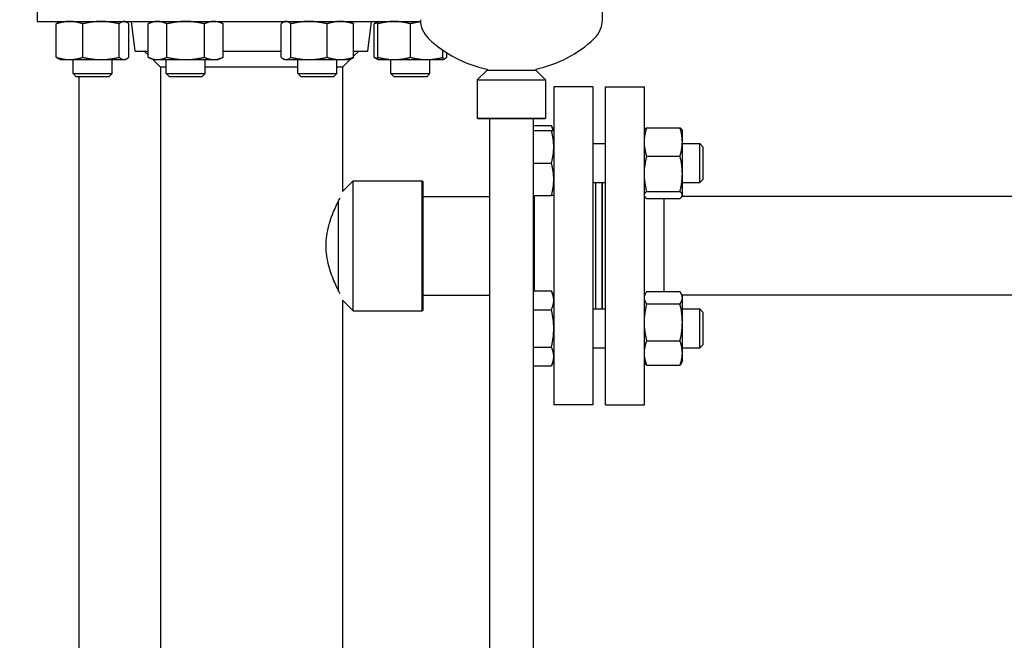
# Model space of a CAD drawing. Header units: inches. Extents: x 18 to 846, y -67 to 561.
# Tile 46 of 256: x 66 to 85, y 236 to 248. Entities that reach past the tile are written whole.
import ezdxf

# ---------------------------------------------------------------- set-up
doc = ezdxf.new("R2010")
doc.units = ezdxf.units.IN
doc.header["$LTSCALE"] = 24
doc.header["$MEASUREMENT"] = 0
doc.layers.add('Dimension (ANSI)', color=7, linetype='Continuous', lineweight=25)
doc.layers.add('Visible (ANSI)', color=7, linetype='Continuous', lineweight=30)
doc.styles.add('Note Text (ANSI)', font='tahoma.ttf')
doc.dimstyles.new('SB Fraction-16 (ANSI)', dxfattribs={"dimscale": 24, "dimtxt": 0.125, "dimasz": 0.098425, "dimexe": 0.125, "dimexo": 0.0625, "dimgap": 0.031496, "dimtad": 0, "dimtih": 1, "dimtoh": 1, "dimdec": 4, "dimrnd": 1e-08, "dimzin": 0, "dimdsep": 46, "dimlunit": 5, "dimtxsty": 'Note Text (ANSI)', "dimcen": 0.09, "dimdle": 0.393701, "dimclrd": 256, "dimclre": 256, "dimclrt": 256, "dimadec": 0, "dimazin": 3, "dimtfac": 0.96, "dimtofl": 0, "dimtmove": 0, "dimatfit": 3, "dimfxl": 1, "dimfrac": 2, "dimtolj": 1, "dimtzin": 12, "dimlwd": -1, "dimlwe": -1, "dimarcsym": 0})

# ---------------------------------------------------------------- blocks, each defined once
blk = doc.blocks.new('*D15')
at = {"layer": 'Defpoints', "color": 0, "transparency": 16777216}
for p in [(115.819, 378.668), (40.586, 88.956), (79.694, 88.956)]:
    blk.add_point(p, dxfattribs=at)
at = {"layer": 'Dimension (ANSI)', "transparency": 16777216}
for p, q in [((114.319, 378.668), (37.586, 378.668)), ((40.586, 376.306), (40.586, 240.462)), ((40.586, 91.318), (40.586, 235.162)), ((78.194, 88.956), (37.586, 88.956))]:
    blk.add_line(p, q, dxfattribs=at)
for points in [[(40.193, 376.306), (40.98, 376.306), (40.586, 378.668)], [(40.193, 91.318), (40.98, 91.318), (40.586, 88.956)]]:
    blk.add_solid(points, dxfattribs=at)
at = {"layer": 'Dimension (ANSI)', "transparency": 16777216, "insert": (31.446, 239.706), "char_height": 3, "attachment_point": 1, "style": 'Note Text (ANSI)'}
blk.add_mtext('\\A1;289 11/16', dxfattribs=at)

msp = doc.modelspace()

# ---------------------------------------------------------------- linework, layer by layer
at = {"layer": 'Visible (ANSI)'}
for p, q in [((66.38986, 249.10786), (66.38986, 248.04786)), ((77.2645, 248.08227), (77.2645, 248.38038)), ((66.38986, 248.04786), (73.76568, 248.04786)), ((66.75972, 247.35895), (66.75972, 248.00278)), ((66.83182, 248.04786), (66.80977, 248.03758)), ((67.27003, 247.35895), (67.27003, 248.00278)), ((67.96713, 247.35895), (67.96713, 248.00278)), ((68.08182, 248.04786), (68.10387, 248.03758)), ((68.15392, 247.35895), (68.15392, 248.00278)), ((68.27485, 247.47786), (68.20486, 248.04786)), ((68.62318, 248.04786), (68.52649, 248.00278)), ((68.52649, 247.35895), (68.52649, 248.00278)), ((68.88734, 247.35895), (68.88734, 248.00278)), ((69.60902, 247.35895), (69.60902, 248.00278)), ((69.87318, 248.04786), (69.96987, 248.00278)), ((69.96987, 247.35895), (69.96987, 248.00278)), ((71.08445, 247.35895), (71.08445, 248.00278)), ((71.15654, 248.04786), (71.1345, 248.03758)), ((71.27123, 247.35895), (71.27123, 248.00278)), ((71.96833, 247.35895), (71.96833, 248.00278)), ((72.40654, 248.04786), (72.42859, 248.03758)), ((72.47864, 247.35895), (72.47864, 248.00278)), ((72.75487, 247.47786), (72.82486, 248.04786)), ((72.87581, 247.35895), (72.87581, 248.00278)), ((72.9479, 248.04786), (72.92586, 248.03758)), ((72.9479, 247.35895), (72.9479, 248.00278)), ((73.5729, 247.35895), (73.5729, 248.00278)), ((68.27485, 247.47786), (68.52649, 247.47786)), ((68.52649, 247.40373), (68.45236, 247.47786)), ((69.96987, 247.47786), (71.08445, 247.47786)), ((72.47864, 247.47786), (72.75487, 247.47786)), ((72.47864, 247.37914), (72.57736, 247.47786)), ((74.1979, 247.35895), (74.1979, 247.49391)), ((74.27, 247.35895), (74.27, 247.446)), ((66.83182, 247.31386), (66.80977, 247.32415)), ((66.83182, 247.31386), (67.01488, 247.31386)), ((67.01488, 247.31386), (67.61858, 247.31386)), ((67.08182, 247.04536), (67.08182, 247.31386)), ((67.61858, 247.31386), (68.06052, 247.31386)), ((67.83182, 247.04536), (67.83182, 247.31386)), ((68.06052, 247.31386), (68.08182, 247.31386)), ((68.08182, 247.31386), (68.10387, 247.32415)), ((68.62318, 247.31386), (68.52649, 247.35895)), ((68.76486, 247.16536), (68.6104, 247.31982)), ((68.62318, 247.31386), (68.70691, 247.31386)), ((68.70691, 247.31386), (69.24818, 247.31386)), ((68.87318, 247.04536), (68.87318, 247.31386)), ((69.24818, 247.31386), (69.78945, 247.31386)), ((69.62318, 247.04536), (69.62318, 247.31386)), ((69.78945, 247.31386), (69.87318, 247.31386)), ((69.87318, 247.31386), (69.96987, 247.35895)), ((71.15654, 247.31386), (71.1345, 247.32415)), ((71.15654, 247.31386), (71.17784, 247.31386)), ((71.17784, 247.31386), (71.61978, 247.31386)), ((71.40654, 247.04536), (71.40654, 247.31386)), ((71.61978, 247.31386), (72.22349, 247.31386)), ((72.15654, 247.04536), (72.15654, 247.31386)), ((72.22349, 247.31386), (72.40654, 247.31386)), ((72.26486, 247.16536), (72.41932, 247.31982)), ((72.40654, 247.31386), (72.42859, 247.32415)), ((72.9479, 247.31386), (72.92586, 247.32415)), ((72.9479, 247.31386), (73.2604, 247.31386)), ((73.1979, 247.04536), (73.1979, 247.31386)), ((73.2604, 247.31386), (73.8854, 247.31386)), ((73.8854, 247.31386), (74.1979, 247.31386)), ((73.9479, 247.04536), (73.9479, 247.31386)), ((74.1979, 247.31386), (74.21995, 247.32415)), ((67.08182, 247.04536), (67.83182, 247.04536)), ((67.14432, 246.98286), (67.08182, 247.04536)), ((67.76932, 246.98286), (67.83182, 247.04536)), ((68.76486, 247.16536), (68.76486, 216.88076)), ((68.87318, 247.16536), (68.76486, 247.16536)), ((68.87318, 247.04536), (69.62318, 247.04536)), ((68.93568, 246.98286), (68.87318, 247.04536)), ((69.56068, 246.98286), (69.62318, 247.04536)), ((71.40654, 247.16536), (69.62318, 247.16536)), ((71.40654, 247.04536), (72.15654, 247.04536)), ((71.46904, 246.98286), (71.40654, 247.04536)), ((72.09404, 246.98286), (72.15654, 247.04536)), ((72.26486, 247.16536), (72.15654, 247.16536)), ((72.26486, 247.16536), (72.26486, 244.77724)), ((73.1979, 247.04536), (73.9479, 247.04536)), ((73.2604, 246.98286), (73.1979, 247.04536)), ((73.8854, 246.98286), (73.9479, 247.04536)), ((75.04575, 247.11136), (74.85825, 246.92386)), ((75.04575, 247.13084), (75.04575, 247.11136)), ((75.04575, 247.11136), (75.98325, 247.11136)), ((75.98325, 247.13084), (75.98325, 247.11136)), ((75.98325, 247.11136), (76.17075, 246.92386)), ((67.76932, 246.98286), (67.14432, 246.98286)), ((67.19412, 246.98286), (67.19412, 163.2384)), ((69.56068, 246.98286), (68.93568, 246.98286)), ((72.09404, 246.98286), (71.46904, 246.98286)), ((73.8854, 246.98286), (73.2604, 246.98286)), ((74.85825, 246.92386), (76.17075, 246.92386)), ((74.85825, 246.92386), (74.85825, 246.18949)), ((76.17075, 246.92386), (76.17075, 246.18949)), ((76.32986, 246.79036), (76.32986, 240.67036)), ((77.07986, 246.79036), (76.32986, 246.79036)), ((77.07986, 246.79036), (77.07986, 240.67036)), ((77.32486, 240.67036), (77.32486, 246.79036)), ((77.32486, 246.79036), (78.07486, 246.79036)), ((78.07486, 240.67036), (78.07486, 246.79036)), ((74.85825, 246.18949), (76.17075, 246.18949)), ((74.87387, 246.17386), (74.85825, 246.18949)), ((76.15512, 246.17386), (74.87387, 246.17386)), ((75.09486, 246.17386), (75.09486, 216.93577)), ((75.93486, 246.17386), (75.93486, 216.93577)), ((76.15512, 246.17386), (76.17075, 246.18949)), ((75.93486, 246.04304), (76.28478, 246.04304)), ((75.93486, 245.94635), (76.28478, 245.94635)), ((76.32986, 245.94635), (76.28478, 246.04304)), ((78.07486, 245.95708), (78.0751, 245.95759)), ((78.11495, 246.00284), (78.75878, 246.00284)), ((78.80386, 245.94635), (78.79862, 245.95759)), ((78.80386, 245.72962), (78.80386, 245.94635)), ((77.07986, 245.69635), (77.32486, 245.69635)), ((78.80386, 245.11566), (78.80386, 245.72962)), ((78.80386, 245.69635), (79.13736, 245.69635)), ((79.13736, 244.94635), (79.13736, 245.69635)), ((79.19986, 245.63385), (79.13736, 245.69635)), ((79.19986, 245.63385), (79.19986, 245.00885)), ((75.93486, 245.32135), (76.28478, 245.32135)), ((78.11495, 245.4564), (78.75878, 245.4564)), ((72.26486, 244.77724), (72.46799, 244.98036)), ((72.46799, 242.48036), (72.46799, 244.98036)), ((72.46799, 244.98036), (73.79611, 244.98036)), ((73.79611, 242.48036), (73.79611, 244.98036)), ((73.81174, 244.96474), (73.79611, 244.98036)), ((73.81174, 244.96474), (73.81174, 242.49599)), ((77.07986, 244.94635), (77.32486, 244.94635)), ((77.13986, 242.51437), (77.13986, 244.94635)), ((77.25986, 242.51437), (77.25986, 244.94635)), ((77.26486, 242.51437), (77.26486, 244.94635)), ((78.80386, 244.70739), (78.80386, 245.11566)), ((78.80386, 244.94635), (79.13736, 244.94635)), ((79.19986, 245.00885), (79.13736, 244.94635)), ((78.11495, 244.77492), (78.75878, 244.77492)), ((72.18674, 242.87441), (72.18674, 244.58632)), ((73.81174, 244.68036), (75.09486, 244.68036)), ((75.93486, 244.69635), (76.28478, 244.69635)), ((75.93486, 244.68036), (75.94986, 244.68036)), ((75.94986, 244.69635), (75.94986, 242.86106)), ((78.07486, 244.68563), (78.0751, 244.68512)), ((78.11495, 244.63987), (78.75878, 244.63987)), ((78.45486, 242.84831), (78.45486, 244.63987)), ((102.45236, 244.68036), (78.79618, 244.68036)), ((78.80386, 244.69635), (78.79862, 244.68512)), ((78.80386, 244.69635), (78.80386, 244.70739)), ((75.93486, 242.86106), (76.28478, 242.86106)), ((76.32986, 242.76437), (76.28478, 242.86106)), ((72.26486, 242.68349), (72.46799, 242.48036)), ((72.26486, 242.68349), (72.26486, 222.73036)), ((73.81174, 242.78036), (75.09486, 242.78036)), ((78.07486, 242.7751), (78.08706, 242.80125)), ((78.11495, 242.84831), (78.75878, 242.84831)), ((78.80386, 242.76437), (78.78667, 242.80125)), ((95.85861, 242.78036), (78.79641, 242.78036)), ((78.80386, 242.72956), (78.80386, 242.76437)), ((78.80386, 242.25633), (78.80386, 242.72956)), ((72.46799, 242.48036), (73.79611, 242.48036)), ((73.81174, 242.49599), (73.79611, 242.48036)), ((75.93486, 242.50022), (76.28478, 242.50022)), ((77.07986, 242.51437), (77.32486, 242.51437)), ((78.11495, 242.6108), (78.75878, 242.6108)), ((78.80386, 242.51437), (79.13736, 242.51437)), ((79.13736, 241.76437), (79.13736, 242.51437)), ((79.19986, 242.45187), (79.13736, 242.51437)), ((79.19986, 242.45187), (79.19986, 241.82687)), ((78.80386, 241.66615), (78.80386, 242.25633)), ((75.93486, 241.77853), (76.28478, 241.77853)), ((77.07986, 241.76437), (77.32486, 241.76437)), ((78.11495, 241.90186), (78.75878, 241.90186)), ((78.80386, 241.76437), (79.13736, 241.76437)), ((79.19986, 241.82687), (79.13736, 241.76437)), ((78.80386, 241.51437), (78.80386, 241.66615)), ((75.93486, 241.41769), (76.28478, 241.41769)), ((76.32986, 241.51437), (76.28478, 241.41769)), ((78.07486, 241.50365), (78.08706, 241.4775)), ((78.11495, 241.43043), (78.75878, 241.43043)), ((78.80386, 241.51437), (78.78667, 241.4775)), ((77.07986, 240.67036), (76.32986, 240.67036)), ((77.32486, 240.67036), (78.07486, 240.67036))]:
    msp.add_line(p, q, dxfattribs=at)
for centre, radius, start, end in [((74.2645, 248.08227), 0.5, 180, 226.444163), ((76.7645, 248.08227), 0.5, 313.555837, 0), ((75.5145, 249.39693), 2.31406, 226.444163, 258.312958), ((75.5145, 249.39693), 2.31406, 281.687042, 313.555837)]:
    msp.add_arc(centre, radius, start, end, dxfattribs=at)
for points, weights in [([(67.01488, 248.04786), (66.89646, 248.04786), (66.75972, 248.00278)], [1, 1.0379548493, 1]), ([(66.75972, 248.00278), (66.78611, 248.02655), (66.80977, 248.03758)], [1, 1.01965956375, 1.01895290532]), ([(67.27003, 248.00278), (67.1333, 248.04786), (67.01488, 248.04786)], [1, 1.0379548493, 1]), ([(67.61858, 248.04786), (67.45682, 248.04786), (67.27003, 248.00278)], [1, 1.0379548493, 1]), ([(67.96713, 248.00278), (67.78034, 248.04786), (67.61858, 248.04786)], [1, 1.0379548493, 1]), ([(68.06052, 248.04786), (68.01718, 248.04786), (67.96713, 248.00278)], [1, 1.0379548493, 1]), ([(68.15392, 248.00278), (68.10387, 248.04786), (68.06052, 248.04786)], [1, 1.0379548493, 1]), ([(68.70691, 248.04786), (68.62318, 248.04786), (68.52649, 248.00278)], [1, 1.0379548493, 1]), ([(68.88734, 248.00278), (68.79065, 248.04786), (68.70691, 248.04786)], [1, 1.0379548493, 1]), ([(69.24818, 248.04786), (69.08071, 248.04786), (68.88734, 248.00278)], [1, 1.0379548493, 1]), ([(69.60902, 248.00278), (69.41565, 248.04786), (69.24818, 248.04786)], [1, 1.0379548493, 1]), ([(69.78945, 248.04786), (69.70571, 248.04786), (69.60902, 248.00278)], [1, 1.0379548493, 1]), ([(69.96987, 248.00278), (69.87318, 248.04786), (69.78945, 248.04786)], [1, 1.0379548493, 1]), ([(71.17784, 248.04786), (71.1345, 248.04786), (71.08445, 248.00278)], [1, 1.0379548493, 1]), ([(71.27123, 248.00278), (71.22118, 248.04786), (71.17784, 248.04786)], [1, 1.0379548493, 1]), ([(71.61978, 248.04786), (71.45802, 248.04786), (71.27123, 248.00278)], [1, 1.0379548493, 1]), ([(71.96833, 248.00278), (71.78154, 248.04786), (71.61978, 248.04786)], [1, 1.0379548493, 1]), ([(72.22349, 248.04786), (72.10507, 248.04786), (71.96833, 248.00278)], [1, 1.0379548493, 1]), ([(72.47864, 248.00278), (72.3419, 248.04786), (72.22349, 248.04786)], [1, 1.0379548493, 1]), ([(72.42859, 248.03758), (72.45225, 248.02655), (72.47864, 248.00278)], [1.01895290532, 1.01965956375, 1]), ([(72.87581, 248.00278), (72.9022, 248.02655), (72.92586, 248.03758)], [1, 1.01965956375, 1.01895290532]), ([(72.9479, 248.02385), (72.91302, 248.01505), (72.87581, 248.00278)], [1.01477953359, 1.01005189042, 1]), ([(72.9479, 248.00278), (72.9479, 248.04786), (72.9479, 248.04786)], [1, 1.0379548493, 1]), ([(73.2604, 248.04786), (73.11537, 248.04786), (72.9479, 248.00278)], [1, 1.0379548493, 1]), ([(73.5729, 248.00278), (73.40543, 248.04786), (73.2604, 248.04786)], [1, 1.0379548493, 1]), ([(73.76621, 248.04088), (73.67536, 248.03036), (73.5729, 248.00278)], [1.01817354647, 1.02288325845, 1]), ([(66.80977, 247.32415), (66.78611, 247.33518), (66.75972, 247.35895)], [1.01895290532, 1.01965956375, 1]), ([(66.75972, 247.35895), (66.89646, 247.31386), (67.01488, 247.31386)], [1, 1.0379548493, 1]), ([(67.01488, 247.31386), (67.1333, 247.31386), (67.27003, 247.35895)], [1, 1.0379548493, 1]), ([(67.27003, 247.35895), (67.45682, 247.31386), (67.61858, 247.31386)], [1, 1.0379548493, 1]), ([(67.61858, 247.31386), (67.78034, 247.31386), (67.96713, 247.35895)], [1, 1.0379548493, 1]), ([(67.96713, 247.35895), (68.01718, 247.31386), (68.06052, 247.31386)], [1, 1.0379548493, 1]), ([(68.06052, 247.31386), (68.10387, 247.31386), (68.15392, 247.35895)], [1, 1.0379548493, 1]), ([(68.52649, 247.35895), (68.62318, 247.31386), (68.70691, 247.31386)], [1, 1.0379548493, 1]), ([(68.70691, 247.31386), (68.79065, 247.31386), (68.88734, 247.35895)], [1, 1.0379548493, 1]), ([(68.88734, 247.35895), (69.08071, 247.31386), (69.24818, 247.31386)], [1, 1.0379548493, 1]), ([(69.24818, 247.31386), (69.41565, 247.31386), (69.60902, 247.35895)], [1, 1.0379548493, 1]), ([(69.60902, 247.35895), (69.70571, 247.31386), (69.78945, 247.31386)], [1, 1.0379548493, 1]), ([(69.78945, 247.31386), (69.87318, 247.31386), (69.96987, 247.35895)], [1, 1.0379548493, 1]), ([(71.08445, 247.35895), (71.1345, 247.31386), (71.17784, 247.31386)], [1, 1.0379548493, 1]), ([(71.17784, 247.31386), (71.22118, 247.31386), (71.27123, 247.35895)], [1, 1.0379548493, 1]), ([(71.27123, 247.35895), (71.45802, 247.31386), (71.61978, 247.31386)], [1, 1.0379548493, 1]), ([(71.61978, 247.31386), (71.78154, 247.31386), (71.96833, 247.35895)], [1, 1.0379548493, 1]), ([(71.96833, 247.35895), (72.10507, 247.31386), (72.22349, 247.31386)], [1, 1.0379548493, 1]), ([(72.22349, 247.31386), (72.3419, 247.31386), (72.47864, 247.35895)], [1, 1.0379548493, 1]), ([(72.47864, 247.35895), (72.45225, 247.33518), (72.42859, 247.32415)], [1, 1.01965956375, 1.01895290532]), ([(72.87581, 247.35895), (72.91302, 247.34668), (72.9479, 247.33788)], [1, 1.01005189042, 1.01477953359]), ([(72.92586, 247.32415), (72.9022, 247.33518), (72.87581, 247.35895)], [1.01895290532, 1.01965956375, 1]), ([(72.9479, 247.35895), (73.11537, 247.31386), (73.2604, 247.31386)], [1, 1.0379548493, 1]), ([(72.9479, 247.31386), (72.9479, 247.31386), (72.9479, 247.35895)], [1, 1.0379548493, 1]), ([(73.2604, 247.31386), (73.40543, 247.31386), (73.5729, 247.35895)], [1, 1.0379548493, 1]), ([(73.5729, 247.35895), (73.74037, 247.31386), (73.8854, 247.31386)], [1, 1.0379548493, 1]), ([(73.8854, 247.31386), (74.03043, 247.31386), (74.1979, 247.35895)], [1, 1.0379548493, 1]), ([(74.1979, 247.31638), (74.23152, 247.32428), (74.27, 247.35895)], [1.01375847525, 1.02892942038, 1]), ([(74.1979, 247.35895), (74.1979, 247.31386), (74.1979, 247.31386)], [1, 1.0379548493, 1]), ([(76.31958, 245.94635), (76.30855, 245.99206), (76.28478, 246.04304)], [1.01895290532, 1.01965956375, 1]), ([(76.28478, 245.94635), (76.32986, 245.94635), (76.32986, 245.94635)], [1, 1.0379548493, 1]), ([(76.32986, 245.63385), (76.32986, 245.77889), (76.28478, 245.94635)], [1, 1.0379548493, 1]), ([(78.11495, 246.00284), (78.08463, 245.90438), (78.07486, 245.81765)], [1, 1.02520879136, 1.01693131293]), ([(78.0751, 245.95759), (78.08499, 245.97879), (78.11495, 246.00284)], [1.01712621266, 1.02490458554, 1]), ([(78.80386, 245.72962), (78.80386, 245.85642), (78.75878, 246.00284)], [1, 1.0379548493, 1]), ([(78.75878, 246.00284), (78.78874, 245.97879), (78.79862, 245.95759)], [1, 1.02490458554, 1.01712621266]), ([(78.75878, 245.4564), (78.80386, 245.60282), (78.80386, 245.72962)], [1, 1.0379548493, 1]), ([(76.28478, 245.32135), (76.32986, 245.48882), (76.32986, 245.63385)], [1, 1.0379548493, 1]), ([(78.07486, 245.64158), (78.08463, 245.55486), (78.11495, 245.4564)], [1.01693131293, 1.02520879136, 1]), ([(76.32986, 245.00885), (76.32986, 245.15389), (76.28478, 245.32135)], [1, 1.0379548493, 1]), ([(78.11495, 245.4564), (78.08463, 245.33361), (78.07486, 245.22545)], [1, 1.02520879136, 1.01693131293]), ([(78.80386, 245.11566), (78.80386, 245.2738), (78.75878, 245.4564)], [1, 1.0379548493, 1]), ([(76.28478, 244.69635), (76.32986, 244.86382), (76.32986, 245.00885)], [1, 1.0379548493, 1]), ([(78.07486, 245.00587), (78.08463, 244.89771), (78.11495, 244.77492)], [1.01693131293, 1.02520879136, 1]), ([(78.75878, 244.77492), (78.80386, 244.95752), (78.80386, 245.11566)], [1, 1.0379548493, 1]), ([(78.11495, 244.77492), (78.08463, 244.75059), (78.07486, 244.72915)], [1, 1.02520879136, 1.01693131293]), ([(78.80386, 244.70739), (78.80386, 244.73873), (78.75878, 244.77492)], [1, 1.0379548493, 1]), ([(76.32986, 244.69635), (76.32986, 244.69635), (76.28478, 244.69635)], [1, 1.0379548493, 1]), ([(78.07486, 244.68564), (78.08463, 244.6642), (78.11495, 244.63987)], [1.01693131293, 1.02520879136, 1]), ([(78.75878, 244.63987), (78.80386, 244.67606), (78.80386, 244.70739)], [1, 1.0379548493, 1]), ([(76.32986, 242.68064), (76.32986, 242.76437), (76.28478, 242.86106)], [1, 1.0379548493, 1]), ([(76.28478, 242.50022), (76.32986, 242.59691), (76.32986, 242.68064)], [1, 1.0379548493, 1]), ([(78.11495, 242.84831), (78.08463, 242.80552), (78.07486, 242.76782)], [1, 1.02520879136, 1.01693131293]), ([(78.07486, 242.69129), (78.08463, 242.65359), (78.11495, 242.6108)], [1.01693131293, 1.02520879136, 1]), ([(78.80386, 242.72956), (78.80386, 242.78467), (78.75878, 242.84831)], [1, 1.0379548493, 1]), ([(78.75878, 242.6108), (78.80386, 242.67444), (78.80386, 242.72956)], [1, 1.0379548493, 1]), ([(76.32986, 242.13937), (76.32986, 242.30684), (76.28478, 242.50022)], [1, 1.0379548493, 1]), ([(78.11495, 242.6108), (78.08463, 242.48306), (78.07486, 242.37054)], [1, 1.02520879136, 1.01693131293]), ([(78.80386, 242.25633), (78.80386, 242.42084), (78.75878, 242.6108)], [1, 1.0379548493, 1]), ([(76.28478, 241.77853), (76.32986, 241.97191), (76.32986, 242.13937)], [1, 1.0379548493, 1]), ([(78.07486, 242.14211), (78.08463, 242.02959), (78.11495, 241.90186)], [1.01693131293, 1.02520879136, 1]), ([(78.75878, 241.90186), (78.80386, 242.09182), (78.80386, 242.25633)], [1, 1.0379548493, 1]), ([(76.32986, 241.59811), (76.32986, 241.68184), (76.28478, 241.77853)], [1, 1.0379548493, 1]), ([(78.11495, 241.90186), (78.08463, 241.81692), (78.07486, 241.74209)], [1, 1.02520879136, 1.01693131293]), ([(78.80386, 241.66615), (78.80386, 241.77554), (78.75878, 241.90186)], [1, 1.0379548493, 1]), ([(76.28478, 241.41769), (76.32986, 241.51437), (76.32986, 241.59811)], [1, 1.0379548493, 1]), ([(78.07486, 241.5902), (78.08463, 241.51537), (78.11495, 241.43043)], [1.01693131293, 1.02520879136, 1]), ([(78.75878, 241.43043), (78.80386, 241.55675), (78.80386, 241.66615)], [1, 1.0379548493, 1]), ([(78.11495, 241.43043), (78.09755, 241.45499), (78.08706, 241.4775)], [1, 1.01430807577, 1.01782854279]), ([(78.78667, 241.4775), (78.77617, 241.45499), (78.75878, 241.43043)], [1.01782854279, 1.01430807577, 1])]:
    msp.add_rational_spline(points, weights, degree=2, dxfattribs=at)
for points, knots in [([(71.951, 243.73036), (71.951, 243.79507), (71.95551, 243.86128), (71.97317, 243.99177), (71.98628, 244.05606), (72.01815, 244.17855), (72.03688, 244.23687), (72.076, 244.3445), (72.09635, 244.3938), (72.13484, 244.48092), (72.15442, 244.52198), (72.1893, 244.59181), (72.2048, 244.62133), (72.21799, 244.64586)], [0, 0, 0, 0, 0.49306892, 0.49306892, 0.98613784, 0.98613784, 1.47920675, 1.47920675, 1.97227567, 1.97227567, 2.46283434, 2.46283434, 2.9122209, 2.9122209, 2.9122209, 2.9122209]), ([(72.21799, 242.81487), (72.2048, 242.8394), (72.1893, 242.86892), (72.15442, 242.93875), (72.13484, 242.97981), (72.09635, 243.06693), (72.076, 243.11623), (72.03688, 243.22386), (72.01815, 243.28218), (71.98628, 243.40467), (71.97317, 243.46896), (71.95551, 243.59945), (71.951, 243.66566), (71.951, 243.73036)], [12.82582046, 12.82582046, 12.82582046, 12.82582046, 13.27520702, 13.27520702, 13.76576568, 13.76576568, 14.2588346, 14.2588346, 14.75190352, 14.75190352, 15.24497244, 15.24497244, 15.73804135, 15.73804135, 15.73804135, 15.73804135])]:
    msp.add_open_spline(points, degree=3, knots=knots, dxfattribs=at)

# ---------------------------------------------------------------- dimensions: what is measured, and where the dimension line sits
at = {"layer": 'Dimension (ANSI)'}
dim = msp.add_linear_dim(base=(40.58635, 88.95616), p1=(115.81912, 378.66786), p2=(79.69412, 88.95616), angle=270, dimstyle='SB Fraction-16 (ANSI)', override={"dimgap": 0.031496, "dimdec": 4, "dimtol": 0, "dimlim": 0, "dimtp": 0, "dimtm": 0, "dimtdec": 2, "dimatfit": 1}, dxfattribs=at)
dim.commit()
dim.dimension.update_dxf_attribs({"geometry": '*D15', "text_midpoint": (40.58635, 237.81201), "dimtype": 160})

doc.saveas('drawing.dxf')
